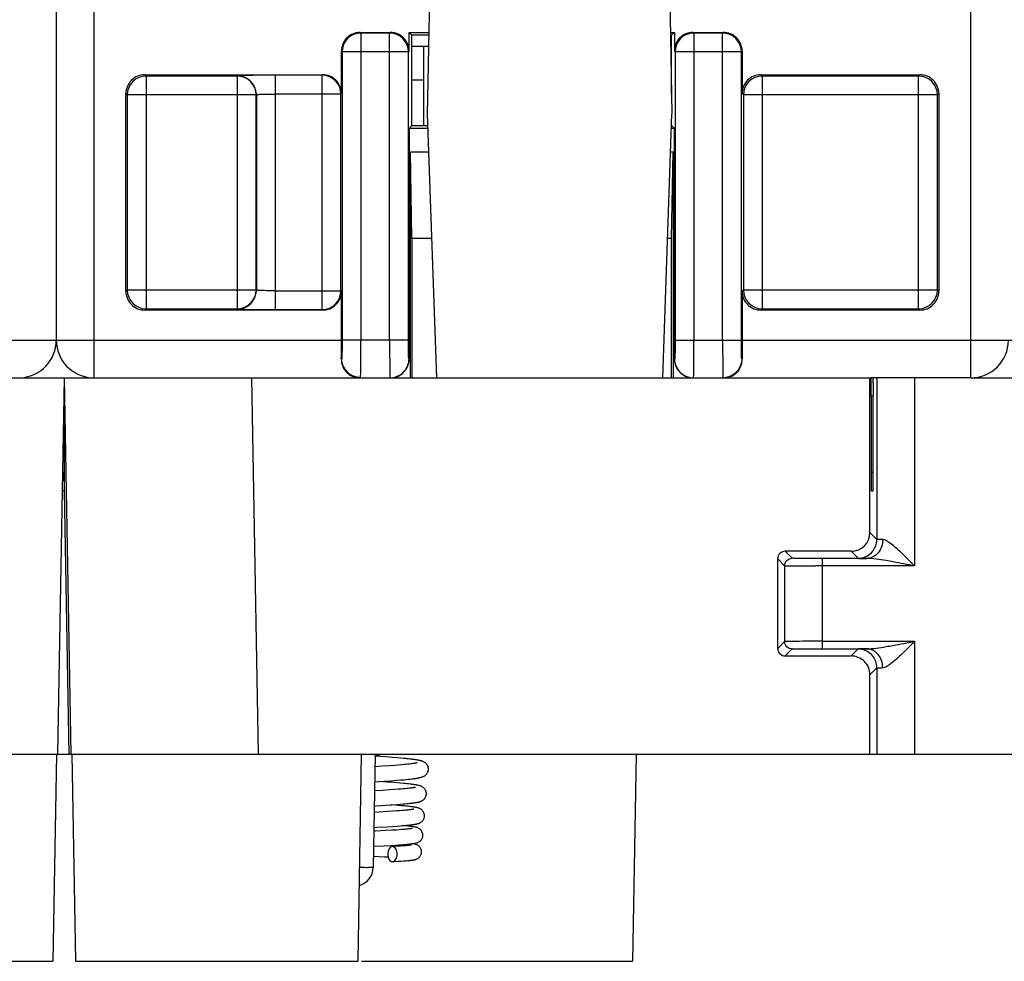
# Model space of a CAD drawing. Header units: millimetres. Extents: x 0 to 841, y 0 to 594.
# Tile 125 of 237: x 430 to 456, y 438 to 463. Entities that reach past the tile are written whole.
import ezdxf

# ---------------------------------------------------------------- set-up
doc = ezdxf.new("R2010")
doc.units = ezdxf.units.MM
doc.header["$LTSCALE"] = 46.255
doc.layers.get('0').update_dxf_attribs({"linetype": 'CONTINUOUS'})

msp = doc.modelspace()

# ---------------------------------------------------------------- linework, layer by layer
at = {"color": 7, "linetype": 'CONTINUOUS'}
for p, q in [((430.80941, 530.89595), (430.80941, 454.39595)), ((440.72262, 463.49835), (440.66851, 460.39835)), ((447.1144, 463.49835), (447.16851, 460.39835)), ((438.88541, 462.56989), (439.68546, 462.56989)), ((440.18541, 462.06984), (440.18549, 462.56989)), ((440.25941, 462.49595), (440.18548, 462.56989)), ((440.18548, 462.56989), (440.70642, 462.56989)), ((440.25941, 460.09595), (440.25941, 462.49595)), ((440.70513, 462.49595), (440.25941, 462.49595)), ((447.13061, 462.56989), (447.23335, 462.56989)), ((447.15941, 462.49595), (447.1319, 462.49595)), ((447.23335, 462.56989), (447.15941, 462.49595)), ((447.15941, 460.91968), (447.15941, 462.49595)), ((447.23334, 462.5699), (447.23341, 462.06979)), ((447.73334, 462.56989), (448.53338, 462.56989)), ((438.38549, 460.94587), (438.38549, 462.06997)), ((440.69993, 462.19835), (440.25941, 462.19835)), ((440.56351, 462.19835), (440.56351, 460.09595)), ((447.15941, 462.19835), (447.13709, 462.19835)), ((449.03334, 462.06997), (449.03334, 460.94587)), ((433.15918, 461.44579), (437.88553, 461.44579)), ((440.56351, 461.29835), (440.25941, 461.29835)), ((449.53326, 461.44579), (453.75962, 461.44579)), ((432.65925, 455.69588), (432.65925, 460.94587)), ((454.25957, 460.94587), (454.25957, 455.69588)), ((440.66851, 460.39835), (440.91296, 453.39835)), ((446.92407, 453.39835), (447.16851, 460.39835)), ((440.1851, 460.02166), (440.18417, 453.89706)), ((440.18503, 460.02165), (440.25933, 460.09595)), ((440.68167, 460.02165), (440.18503, 460.02165)), ((440.25933, 460.09595), (440.67907, 460.09595)), ((447.23388, 460.02165), (447.15536, 460.02165)), ((447.15941, 460.09595), (447.23388, 460.02165)), ((447.23466, 453.89706), (447.23372, 460.02165)), ((440.25941, 457.09595), (440.21927, 459.39595)), ((440.21927, 453.39595), (440.21927, 459.39595)), ((440.21927, 459.39595), (440.70352, 459.39595)), ((447.13351, 459.39595), (447.19956, 459.39595)), ((447.15941, 457.09595), (447.19956, 459.39595)), ((447.19956, 459.39595), (447.19956, 453.39595)), ((440.25941, 457.09595), (440.25941, 453.39595)), ((440.78383, 457.09595), (440.25941, 457.09595)), ((447.15941, 457.09595), (447.05319, 457.09595)), ((447.15941, 453.39595), (447.15941, 457.09595)), ((438.38549, 454.39595), (438.38549, 455.69588)), ((449.03334, 455.69588), (449.03334, 454.39595)), ((437.88557, 455.19595), (433.15921, 455.19595)), ((453.75965, 455.19595), (449.53329, 455.19595)), ((409.57588, 453.39835), (452.46114, 453.39835)), ((431.01851, 453.39835), (430.84396, 443.39835)), ((431.01851, 453.39835), (431.19306, 443.39835)), ((452.42902, 449.28783), (452.42871, 453.39835)), ((455.10941, 453.39595), (452.46114, 453.39595)), ((452.61417, 453.39835), (452.61417, 449.10269)), ((455.10941, 453.39835), (457.10941, 453.39835)), ((431.01851, 452.89835), (431.01851, 450.39835)), ((452.4634, 452.9158), (452.46372, 450.8809)), ((452.51823, 450.88089), (452.51854, 452.9158)), ((431.01851, 450.39835), (430.96615, 450.39835)), ((431.01851, 450.39835), (431.1407, 443.39834)), ((452.46597, 450.39835), (452.51605, 450.39835)), ((452.51742, 450.51007), (452.51756, 450.53868)), ((451.92907, 448.78777), (450.17905, 448.78783)), ((449.97925, 446.20909), (449.97907, 448.58779)), ((452.34854, 448.5992), (451.14852, 448.59922)), ((451.16416, 448.54033), (451.16416, 448.39922)), ((450.16417, 448.40269), (450.16417, 446.39401)), ((451.16416, 448.39922), (450.99012, 448.39927)), ((451.1777, 446.19749), (452.34591, 446.19747)), ((450.17926, 446.00909), (451.92915, 446.00912)), ((452.61417, 445.69401), (452.61417, 443.39835)), ((452.42947, 443.39835), (452.42931, 445.50915)), ((380.49287, 443.39835), (431.14089, 443.39835)), ((430.81452, 443.39835), (430.71851, 437.89835)), ((431.14835, 443.39835), (431.18541, 443.39835)), ((431.19287, 443.39835), (481.84089, 443.39835)), ((431.22251, 443.39835), (431.31851, 437.89835)), ((438.91452, 443.39835), (438.81851, 437.89835)), ((439.28275, 443.39835), (439.23023, 440.38962)), ((439.56841, 443.32662), (439.28185, 443.34689)), ((439.28232, 443.37364), (439.40903, 443.38271)), ((439.74621, 443.31314), (439.56841, 443.32662)), ((439.87573, 443.30263), (439.74621, 443.31314)), ((439.96528, 443.2949), (439.87573, 443.30263)), ((440.04827, 443.28727), (439.96528, 443.2949)), ((440.17213, 443.27476), (440.12474, 443.27974)), ((440.21668, 443.2698), (440.17213, 443.27476)), ((446.21452, 443.39835), (446.11851, 437.89835)), ((439.46869, 443.07694), (439.27691, 443.06385)), ((439.66244, 443.09094), (439.46869, 443.07694)), ((439.80427, 443.10192), (439.66244, 443.09094)), ((439.90192, 443.10999), (439.80427, 443.10192)), ((439.99156, 443.11791), (439.90192, 443.10999)), ((440.04667, 443.12309), (439.99156, 443.11791)), ((440.09798, 443.12817), (440.04667, 443.12309)), ((440.14539, 443.13316), (440.09798, 443.12817)), ((440.18891, 443.13803), (440.14539, 443.13316)), ((440.22851, 443.14278), (440.18891, 443.13803)), ((439.525, 442.68074), (439.71942, 442.69493)), ((439.71942, 442.69493), (439.86021, 442.70598)), ((439.86021, 442.70598), (439.95682, 442.71409)), ((439.95682, 442.71409), (440.04562, 442.72206)), ((440.04562, 442.72206), (440.10049, 442.7273)), ((440.10049, 442.7273), (440.15192, 442.73249)), ((440.15192, 442.73249), (440.19996, 442.73763)), ((440.19996, 442.73763), (440.24469, 442.74273)), ((440.24469, 442.74273), (440.28619, 442.7478)), ((439.47354, 442.43662), (439.26573, 442.42343)), ((439.26992, 442.66332), (439.525, 442.68074)), ((439.59643, 442.65562), (439.37604, 442.67045)), ((439.66298, 442.44942), (439.47354, 442.43662)), ((439.75932, 442.6439), (439.59643, 442.65562)), ((439.79959, 442.45936), (439.66298, 442.44942)), ((439.8779, 442.63475), (439.75932, 442.6439)), ((439.89281, 442.46663), (439.79959, 442.45936)), ((439.95988, 442.628), (439.8779, 442.63475)), ((439.97788, 442.47374), (439.89281, 442.46663)), ((440.03587, 442.62133), (439.95988, 442.628)), ((440.02997, 442.47839), (439.97788, 442.47374)), ((440.07835, 442.48295), (440.02997, 442.47839)), ((440.08322, 442.61693), (440.03587, 442.62133)), ((440.12299, 442.48743), (440.07835, 442.48295)), ((440.12794, 442.61255), (440.08322, 442.61693)), ((440.16383, 442.4918), (440.12299, 442.48743)), ((440.17007, 442.60819), (440.12794, 442.61255)), ((440.20088, 442.49607), (440.16383, 442.4918)), ((440.20963, 442.60384), (440.17007, 442.60819)), ((439.5618, 442.04228), (439.73292, 442.0541)), ((439.81412, 442.04239), (439.69009, 442.05099)), ((439.73292, 442.0541), (439.85848, 442.06342)), ((439.89927, 442.0361), (439.81412, 442.04239)), ((439.85848, 442.06342), (439.94546, 442.07033)), ((439.97777, 442.02992), (439.89927, 442.0361)), ((439.94546, 442.07033), (440.02598, 442.07717)), ((440.04976, 442.02383), (439.97777, 442.02992)), ((440.02598, 442.07717), (440.07598, 442.08168)), ((440.09423, 442.01981), (440.04976, 442.02383)), ((440.08708, 441.90964), (440.05145, 441.90635)), ((440.07598, 442.08168), (440.12302, 442.08617)), ((440.12018, 441.91287), (440.08708, 441.90964)), ((440.13594, 442.01582), (440.09423, 442.01981)), ((440.15076, 441.91604), (440.12018, 441.91287)), ((440.12302, 442.08617), (440.1671, 442.09063)), ((440.17497, 442.01183), (440.13594, 442.01582)), ((440.17885, 441.91915), (440.15076, 441.91604)), ((440.1671, 442.09063), (440.20823, 442.09506)), ((440.20446, 441.92218), (440.17885, 441.91915)), ((440.20823, 442.09506), (440.24647, 442.09947)), ((439.38813, 441.86053), (439.25577, 441.85294)), ((439.61315, 441.87416), (439.38813, 441.86053)), ((439.75609, 441.88355), (439.61315, 441.87416)), ((439.85889, 441.89082), (439.75609, 441.88355)), ((439.92903, 441.89613), (439.85889, 441.89082)), ((439.99318, 441.9013), (439.92903, 441.89613)), ((440.05145, 441.90635), (439.99318, 441.9013)), ((439.24933, 441.45253), (439.32969, 441.45708)), ((439.32969, 441.45708), (439.58992, 441.47252)), ((439.58992, 441.47252), (439.75394, 441.48309)), ((439.83657, 441.38555), (439.71814, 441.37807)), ((439.75394, 441.48309), (439.8717, 441.4913)), ((439.9222, 441.39142), (439.83657, 441.38555)), ((439.8717, 441.4913), (439.95218, 441.49734)), ((439.98097, 441.39576), (439.9222, 441.39142)), ((439.95218, 441.49734), (440.02605, 441.50328)), ((440.03495, 441.40004), (439.98097, 441.39576)), ((440.03911, 441.49934), (440.00816, 441.50181)), ((440.02605, 441.50328), (440.07169, 441.5072)), ((440.06822, 441.40286), (440.03495, 441.40004)), ((440.08204, 441.49574), (440.03911, 441.49934)), ((440.09924, 441.40564), (440.06822, 441.40286)), ((440.07169, 441.5072), (440.1145, 441.51109)), ((440.12166, 441.4922), (440.08204, 441.49574)), ((440.12798, 441.40838), (440.09924, 441.40564)), ((440.1145, 441.51109), (440.15453, 441.51496)), ((440.15812, 441.48872), (440.12166, 441.4922)), ((440.15438, 441.41107), (440.12798, 441.40838)), ((440.17842, 441.4137), (440.15438, 441.41107)), ((440.15453, 441.51496), (440.19188, 441.51882)), ((440.19188, 441.51882), (440.22662, 441.52268)), ((439.29274, 441.35471), (439.24703, 441.35239)), ((439.56003, 441.3689), (439.29274, 441.35471)), ((439.71814, 441.37807), (439.56003, 441.3689)), ((439.24005, 440.952), (439.51936, 440.96653)), ((439.51936, 440.96653), (439.69326, 440.97636)), ((439.69326, 440.97636), (439.8199, 440.98412)), ((439.78825, 440.94848), (439.74063, 440.94584)), ((439.87646, 440.95364), (439.78825, 440.94848)), ((439.8199, 440.98412), (439.90683, 440.98986)), ((439.9553, 440.95867), (439.87646, 440.95364)), ((439.90683, 440.98986), (439.98648, 440.99554)), ((440.00826, 440.96234), (439.9553, 440.95867)), ((439.98648, 440.99554), (440.03543, 440.99929)), ((440.05595, 440.96592), (440.00826, 440.96234)), ((440.03543, 440.99929), (440.08105, 441.00301)), ((440.08482, 440.96825), (440.05595, 440.96592)), ((440.08105, 441.00301), (440.12336, 441.0067)), ((440.11137, 440.97054), (440.08482, 440.96825)), ((440.13561, 440.97277), (440.11137, 440.97054)), ((440.12336, 441.0067), (440.16236, 441.01037)), ((440.15753, 440.97494), (440.13561, 440.97277)), ((440.17716, 440.97704), (440.15753, 440.97494)), ((440.16236, 441.01037), (440.19811, 441.01401)), ((439.23546, 440.68912), (439.51831, 440.67543)), ((439.51831, 440.67543), (439.62974, 440.66964)), ((439.74863, 440.54606), (439.78426, 440.54801)), ((439.78426, 440.54801), (439.89418, 440.55436)), ((439.89418, 440.55436), (439.9669, 440.55895)), ((439.9669, 440.55895), (440.03184, 440.5634)), ((440.03184, 440.5634), (440.07107, 440.5663)), ((440.07107, 440.5663), (440.10724, 440.56915)), ((440.10724, 440.56915), (440.1405, 440.57197)), ((440.1405, 440.57197), (440.17102, 440.57476)), ((440.17102, 440.57476), (440.19899, 440.57753)), ((415.91851, 437.89835), (430.71851, 437.89835)), ((431.31851, 437.89835), (438.81851, 437.89835)), ((438.92024, 437.89835), (446.11851, 437.89835))]:
    msp.add_line(p, q, dxfattribs=at)
at = {"color": 9, "linetype": 'CONTINUOUS'}
for p, q in [((431.80941, 530.89595), (431.80941, 453.39835)), ((455.10941, 453.39595), (455.10941, 530.89595)), ((438.90308, 462.55229), (438.88541, 462.56989)), ((438.90302, 462.55229), (438.90302, 454.39595)), ((439.66786, 462.55229), (438.90308, 462.55229)), ((439.66786, 462.55229), (439.68546, 462.56989)), ((439.66788, 462.05236), (439.66788, 462.55229)), ((447.751, 462.55229), (447.73334, 462.56989)), ((447.75095, 462.55229), (447.75095, 462.05236)), ((448.51578, 462.55229), (447.751, 462.55229)), ((448.51578, 462.55229), (448.53338, 462.56989)), ((448.5158, 454.39595), (448.5158, 462.55229)), ((438.38549, 462.06997), (438.4031, 462.05236)), ((440.18541, 462.06984), (440.1678, 462.05224)), ((447.23341, 462.06979), (447.25102, 462.05228)), ((449.03334, 462.06997), (449.01573, 462.05236)), ((438.4031, 462.05236), (438.4031, 454.39595)), ((439.6673, 462.05236), (438.4031, 462.05236)), ((439.6673, 454.39595), (439.6673, 462.05236)), ((440.1678, 462.05228), (439.66788, 462.05236)), ((440.16664, 454.39588), (440.1678, 462.05224)), ((447.75095, 462.05236), (447.25102, 462.05228)), ((447.25102, 462.05228), (447.25219, 454.39588)), ((447.75153, 462.05236), (447.75153, 454.39595)), ((449.01573, 462.05236), (447.75153, 462.05236)), ((449.01573, 454.39595), (449.01573, 462.05236)), ((433.1943, 461.41074), (433.15918, 461.44579)), ((433.19424, 461.41074), (433.19424, 455.23101)), ((435.62035, 461.41074), (433.1943, 461.41074)), ((435.62035, 461.41074), (435.62588, 461.41627)), ((435.62037, 455.23101), (435.62037, 461.41074)), ((437.87317, 461.43343), (436.62576, 461.43342)), ((436.62576, 461.43342), (436.62576, 455.20832)), ((437.87317, 461.43343), (437.88553, 461.44579)), ((437.8732, 455.20832), (437.8732, 461.43343)), ((449.56838, 461.41074), (449.53326, 461.44579)), ((449.56832, 461.41074), (449.56832, 455.23101)), ((453.72456, 461.41074), (449.56838, 461.41074)), ((453.72456, 461.41074), (453.75962, 461.44579)), ((453.72459, 455.23101), (453.72459, 461.41074)), ((432.65925, 460.94587), (432.69432, 460.91081)), ((432.69432, 460.91081), (432.69432, 455.73094)), ((436.1203, 460.91081), (432.69432, 460.91081)), ((436.12584, 460.91635), (436.1203, 460.91081)), ((436.1203, 455.73094), (436.1203, 460.91081)), ((436.12584, 460.91635), (436.12584, 455.7254)), ((438.37312, 460.9335), (436.62576, 460.9335)), ((438.38549, 460.94587), (438.37312, 460.9335)), ((438.37312, 455.70825), (438.37312, 460.9335)), ((449.03334, 460.94587), (449.0684, 460.91081)), ((449.0684, 460.91081), (449.0684, 455.73094)), ((454.22451, 460.91081), (449.0684, 460.91081)), ((454.25957, 460.94587), (454.22451, 460.91081)), ((454.22451, 455.73094), (454.22451, 460.91081)), ((432.65925, 455.69588), (432.69432, 455.73094)), ((432.69432, 455.73094), (436.1203, 455.73094)), ((436.12584, 455.7254), (436.1203, 455.73094)), ((436.62576, 455.70825), (438.37312, 455.70825)), ((438.38549, 455.69588), (438.37312, 455.70825)), ((449.03334, 455.69588), (449.0684, 455.73094)), ((449.0684, 455.73094), (454.22451, 455.73094)), ((454.25957, 455.69588), (454.22451, 455.73094)), ((433.19427, 455.23101), (433.15921, 455.19595)), ((433.19427, 455.23101), (435.62031, 455.23101)), ((435.62031, 455.23101), (435.62591, 455.22548)), ((436.62576, 455.20832), (437.87314, 455.20832)), ((437.87314, 455.20832), (437.88557, 455.19595)), ((449.56835, 455.23101), (449.53329, 455.19595)), ((449.56835, 455.23101), (453.72453, 455.23101)), ((453.72453, 455.23101), (453.75965, 455.19595)), ((423.73334, 454.39595), (438.38549, 454.39595)), ((440.16664, 454.39588), (438.4031, 454.39595)), ((447.25219, 454.39588), (449.01573, 454.39595)), ((449.03334, 454.39595), (463.68549, 454.39595)), ((438.39437, 453.89595), (438.38315, 453.89595)), ((440.18417, 453.89706), (440.17529, 453.89588)), ((447.24354, 453.89588), (447.23466, 453.89706)), ((449.03567, 453.89595), (449.02446, 453.89595)), ((436.1823, 443.39835), (436.00775, 453.39835)), ((453.61416, 453.39835), (453.61416, 448.39922)), ((452.4634, 452.9158), (452.51854, 452.9158)), ((431.14942, 443.39836), (431.01851, 450.89835)), ((452.51823, 450.88089), (452.46372, 450.88089)), ((452.61417, 449.10269), (452.42902, 449.28783)), ((450.36416, 448.60269), (450.17904, 448.78782)), ((451.92908, 448.78778), (452.11417, 448.60269)), ((449.97907, 448.58779), (450.16417, 448.40269)), ((451.16416, 448.59922), (451.16416, 448.54033)), ((451.16416, 448.39922), (451.16416, 446.19748)), ((453.61416, 448.39922), (451.16416, 448.39922)), ((449.97925, 446.20909), (450.16417, 446.39401)), ((451.16416, 446.39747), (453.61416, 446.39747)), ((453.61416, 446.39747), (453.61416, 443.39835)), ((450.36416, 446.194), (450.17928, 446.00912)), ((451.92926, 446.00909), (452.11417, 446.194)), ((452.61417, 445.69401), (452.42931, 445.50915)), ((438.9325, 440.3861), (438.85969, 440.38613))]:
    msp.add_line(p, q, dxfattribs=at)
at = {"color": 7, "linetype": 'CONTINUOUS'}
for points in [[(438.4416, 453.69329), (438.44679, 453.68257), (438.45834, 453.66077), (438.47129, 453.63898), (438.48566, 453.61741), (438.5014, 453.5963), (438.51852, 453.57574), (438.53706, 453.55586), (438.55686, 453.53693), (438.57784, 453.51905), (438.59999, 453.50224), (438.62326, 453.48655), (438.64754, 453.47207), (438.67281, 453.45884), (438.69916, 453.44686), (438.72654, 453.43623), (438.75486, 453.42706), (438.78418, 453.41942), (438.81443, 453.41344), (438.8455, 453.40926), (438.87739, 453.40704), (438.89463, 453.40671)], [(440.12474, 443.27974), (440.09997, 443.28224), (440.04827, 443.28727)], [(440.69759, 443.00431), (440.6971, 443.01824), (440.69381, 443.04303), (440.68752, 443.06736), (440.67849, 443.09061), (440.66738, 443.11172), (440.65473, 443.13049), (440.64085, 443.14705), (440.62646, 443.16111), (440.61213, 443.17282), (440.59805, 443.18262), (440.5844, 443.19081), (440.57147, 443.1976), (440.55925, 443.20328), (440.54738, 443.20821), (440.53588, 443.21252), (440.52475, 443.2163), (440.51357, 443.21979), (440.50227, 443.22304), (440.49088, 443.22606), (440.47915, 443.22897), (440.46702, 443.23177), (440.45451, 443.23449), (440.44149, 443.23715), (440.42792, 443.23976), (440.4138, 443.24234), (440.39908, 443.2449), (440.38373, 443.24743), (440.36775, 443.24995), (440.35114, 443.25246), (440.3339, 443.25495), (440.31602, 443.25744), (440.29748, 443.25991), (440.27829, 443.26239), (440.25844, 443.26485), (440.21668, 443.2698)], [(440.40183, 443.17197), (440.40131, 443.1718), (440.39882, 443.17107), (440.39488, 443.17), (440.38979, 443.16873), (440.38359, 443.16727), (440.37619, 443.16565), (440.36777, 443.16392), (440.35833, 443.1621), (440.34783, 443.16018), (440.33635, 443.15819), (440.32389, 443.15613), (440.31043, 443.15402), (440.29599, 443.15186), (440.28059, 443.14965), (440.2642, 443.1474), (440.24684, 443.14511), (440.22851, 443.14278)], [(440.28619, 442.7478), (440.30576, 442.75033), (440.32456, 442.75286), (440.34263, 442.75539), (440.35998, 442.75792), (440.37661, 442.76047), (440.39259, 442.76303), (440.40792, 442.76561), (440.42262, 442.76822), (440.43679, 442.77088), (440.45043, 442.77359), (440.46355, 442.77636), (440.47631, 442.77925), (440.4887, 442.78225), (440.50074, 442.7854), (440.51262, 442.78877), (440.52429, 442.79237), (440.53584, 442.79628), (440.54766, 442.8007), (440.55975, 442.80573), (440.5721, 442.81149), (440.58504, 442.81831), (440.59858, 442.82648), (440.61246, 442.83617), (440.62653, 442.84768), (440.64058, 442.86139), (440.65414, 442.87744), (440.66659, 442.89567), (440.67761, 442.91618), (440.6867, 442.93883), (440.69321, 442.96271), (440.69685, 442.98728), (440.69759, 443.00438)], [(440.35307, 442.52065), (440.35235, 442.52043), (440.35007, 442.5198), (440.3463, 442.51883), (440.34137, 442.51767), (440.33534, 442.51635), (440.32812, 442.51487), (440.31987, 442.51328), (440.31061, 442.51161), (440.3003, 442.50985), (440.28901, 442.50803), (440.27675, 442.50615), (440.2635, 442.50421), (440.24929, 442.50224), (440.23412, 442.50022), (440.21797, 442.49816), (440.20088, 442.49607)], [(440.643, 442.34923), (440.64256, 442.36238), (440.63944, 442.38672), (440.63342, 442.41059), (440.62473, 442.43344), (440.61397, 442.45432), (440.60156, 442.4731), (440.58782, 442.48976), (440.57351, 442.50393), (440.55919, 442.51574), (440.54505, 442.52563), (440.53141, 442.53381), (440.51863, 442.54049), (440.50665, 442.54601), (440.49511, 442.55074), (440.48406, 442.55481), (440.47349, 442.55834), (440.46296, 442.56155), (440.45238, 442.56452), (440.4418, 442.56726), (440.43096, 442.56987), (440.41978, 442.57239), (440.40829, 442.57481), (440.39635, 442.57717), (440.38392, 442.57949), (440.371, 442.58178), (440.35753, 442.58404), (440.34348, 442.58628), (440.32885, 442.5885), (440.31363, 442.59072), (440.2978, 442.59292), (440.28136, 442.59512), (440.26432, 442.59731), (440.2467, 442.59949), (440.20963, 442.60384)], [(440.24647, 442.09947), (440.26453, 442.10167), (440.2819, 442.10388), (440.29858, 442.10608), (440.31461, 442.10829), (440.33, 442.11051), (440.34475, 442.11274), (440.35893, 442.11499), (440.37254, 442.11726), (440.3856, 442.11957), (440.39821, 442.12192), (440.41037, 442.12434), (440.4221, 442.12682), (440.43356, 442.12942), (440.44476, 442.13215), (440.45572, 442.13504), (440.46664, 442.13818), (440.47749, 442.14158), (440.48835, 442.14533), (440.49961, 442.14964), (440.51129, 442.15464), (440.52335, 442.16046), (440.53603, 442.1674), (440.54933, 442.17577), (440.56298, 442.18574), (440.57667, 442.19751), (440.59017, 442.21139), (440.60307, 442.22751), (440.61477, 442.24557), (440.62494, 442.26556), (440.63324, 442.28737), (440.63915, 442.31031), (440.6424, 442.33395), (440.643, 442.34928)], [(439.25925, 442.02297), (439.29874, 442.02541), (439.5618, 442.04228)], [(440.59425, 441.76415), (440.59405, 441.77308), (440.59169, 441.79584), (440.58669, 441.81856), (440.57912, 441.84076), (440.56934, 441.86161), (440.55752, 441.88102), (440.54393, 441.89872), (440.52944, 441.91395), (440.51456, 441.92679), (440.49952, 441.93761), (440.485, 441.94645), (440.47148, 441.95351), (440.45885, 441.95924), (440.4468, 441.96405), (440.43544, 441.96807), (440.42472, 441.97148), (440.41405, 441.97456), (440.4033, 441.97739), (440.39257, 441.97998), (440.38152, 441.98244), (440.37007, 441.98481), (440.35826, 441.98709), (440.34597, 441.98931), (440.33316, 441.99149), (440.31984, 441.99362), (440.30599, 441.99572), (440.29163, 441.99779), (440.27675, 441.99983), (440.26129, 442.00185), (440.24524, 442.00386), (440.22862, 442.00586), (440.21137, 442.00786), (440.17497, 442.01183)], [(440.31022, 441.93926), (440.3104, 441.93932), (440.31013, 441.93924), (440.30866, 441.93884), (440.30628, 441.93825), (440.30302, 441.93749), (440.29881, 441.93658), (440.29382, 441.93556), (440.28804, 441.93445), (440.28146, 441.93326), (440.27417, 441.93201), (440.26618, 441.93071), (440.25748, 441.92936), (440.24814, 441.92798), (440.23817, 441.92657), (440.22756, 441.92513), (440.21632, 441.92367), (440.20446, 441.92218)], [(440.22662, 441.52268), (440.24304, 441.52461), (440.25884, 441.52655), (440.27406, 441.5285), (440.28871, 441.53047), (440.30278, 441.53245), (440.31631, 441.53445), (440.32931, 441.53648), (440.34178, 441.53853), (440.35378, 441.54063), (440.3653, 441.54278), (440.37638, 441.54499), (440.38717, 441.54729), (440.39763, 441.5497), (440.40785, 441.55225), (440.41815, 441.55504), (440.42852, 441.55813), (440.43901, 441.56157), (440.45006, 441.56561), (440.46171, 441.5704), (440.47387, 441.57606), (440.48677, 441.58294), (440.50044, 441.59138), (440.51453, 441.60156), (440.52865, 441.61367), (440.54261, 441.62811), (440.55587, 441.64496), (440.56762, 441.6636), (440.57757, 441.68387), (440.58549, 441.70568), (440.59096, 441.72828), (440.59382, 441.75119), (440.59425, 441.76419)], [(440.55133, 441.24908), (440.55103, 441.25994), (440.54837, 441.28304), (440.5431, 441.30567), (440.5354, 441.32743), (440.52566, 441.34768), (440.51409, 441.36635), (440.50099, 441.38325), (440.48711, 441.39779), (440.47292, 441.41008), (440.45865, 441.42043), (440.44488, 441.42891), (440.43202, 441.43571), (440.42001, 441.44124), (440.40868, 441.44581), (440.39818, 441.44957), (440.38843, 441.4527), (440.3789, 441.45547), (440.36949, 441.45796), (440.36029, 441.46019), (440.35092, 441.46229), (440.34132, 441.46428), (440.33152, 441.46618), (440.32135, 441.46802), (440.31075, 441.46982), (440.29974, 441.47159), (440.28822, 441.47333), (440.27617, 441.47505), (440.26358, 441.47677), (440.25041, 441.47847), (440.23666, 441.48018), (440.2223, 441.48187), (440.20728, 441.48358), (440.19159, 441.48528), (440.15812, 441.48872)], [(440.273, 441.42769), (440.27347, 441.42783), (440.274, 441.42799), (440.2732, 441.42778), (440.27145, 441.42736), (440.2688, 441.42678), (440.26516, 441.42603), (440.26075, 441.42518), (440.2556, 441.42425), (440.24967, 441.42324), (440.24305, 441.42217), (440.23576, 441.42106), (440.22778, 441.41991), (440.21917, 441.41872), (440.20992, 441.4175), (440.20003, 441.41626), (440.18953, 441.41499), (440.17842, 441.4137)], [(440.26035, 441.02128), (440.27413, 441.02311), (440.28725, 441.02495), (440.29973, 441.02682), (440.3117, 441.02871), (440.32314, 441.03066), (440.3341, 441.03265), (440.34477, 441.03474), (440.35513, 441.03695), (440.36525, 441.03929), (440.37549, 441.04189), (440.3858, 441.04478), (440.39626, 441.04805), (440.40743, 441.05197), (440.41948, 441.05678), (440.43218, 441.0626), (440.44545, 441.06964), (440.4594, 441.07829), (440.47362, 441.08869), (440.48731, 441.1006), (440.50008, 441.1139), (440.51196, 441.12883), (440.52278, 441.14545), (440.53221, 441.1635), (440.5401, 441.1831), (440.54632, 441.20488), (440.55029, 441.22896), (440.55133, 441.24911)], [(440.24387, 440.98661), (440.24322, 440.98646), (440.24167, 440.98613), (440.23916, 440.98562), (440.23591, 440.98502), (440.23196, 440.98433), (440.22727, 440.98357), (440.22195, 440.98275), (440.21601, 440.98188), (440.20942, 440.98097), (440.20224, 440.98003), (440.19447, 440.97906), (440.1861, 440.97806), (440.17716, 440.97704)], [(440.19811, 441.01401), (440.2148, 441.01583), (440.23072, 441.01764), (440.2459, 441.01946), (440.26035, 441.02128)], [(440.51424, 440.80401), (440.51371, 440.81836), (440.51051, 440.84208), (440.5048, 440.86445), (440.49698, 440.88529), (440.48736, 440.90454), (440.47615, 440.92219), (440.46368, 440.93806), (440.45038, 440.95192), (440.43648, 440.96393), (440.4223, 440.97419), (440.40851, 440.98263), (440.39546, 440.98945), (440.38313, 440.99499), (440.37151, 440.99953), (440.36079, 441.00319), (440.35082, 441.0062), (440.34112, 441.00882), (440.33167, 441.01112), (440.32245, 441.01316), (440.31308, 441.01506), (440.30349, 441.01685), (440.2937, 441.01854), (440.2835, 441.02018), (440.27282, 441.02179), (440.26863, 441.02238)], [(440.19899, 440.57753), (440.21206, 440.57892), (440.22459, 440.58031), (440.23659, 440.58171), (440.24807, 440.58311), (440.2591, 440.58454), (440.2697, 440.586), (440.27986, 440.58747), (440.28965, 440.58899), (440.29906, 440.59055), (440.30813, 440.59217), (440.31703, 440.59388), (440.32572, 440.59568), (440.33428, 440.59762), (440.3431, 440.59981), (440.3521, 440.60228), (440.36139, 440.60511), (440.37155, 440.60858), (440.38269, 440.61291), (440.39464, 440.61824), (440.40751, 440.62488), (440.42139, 440.63328), (440.43582, 440.64362), (440.45003, 440.65581), (440.46371, 440.67004), (440.47655, 440.68643), (440.48794, 440.70454), (440.49758, 440.72412), (440.50529, 440.74515), (440.51075, 440.76722), (440.51374, 440.79002), (440.51424, 440.80403)]]:
    msp.add_lwpolyline(points, dxfattribs=at)
at = {"color": 9, "linetype": 'CONTINUOUS'}
for centre, radius, start, end in [((438.90315, 462.0523), 0.49999, 90.011579, 179.983597), ((439.66775, 462.0523), 0.49999, 0.001993, 89.988435), ((447.75108, 462.0523), 0.49999, 90.01157, 179.997999), ((448.51567, 462.0523), 0.49999, 0.016403, 89.988421), ((433.19437, 460.91075), 0.49999, 90.011579, 179.983597), ((435.62024, 460.91075), 0.49999, 0.016403, 89.988421), ((437.87306, 460.93344), 0.49999, 0.016403, 89.988421), ((449.56846, 460.91075), 0.49999, 90.011579, 179.983597), ((453.72445, 460.91075), 0.49999, 0.016403, 89.988421), ((433.19437, 455.731), 0.49999, 180.016403, 269.988421), ((435.62024, 455.731), 0.49999, 270.011579, 359.983597), ((437.87306, 455.70831), 0.49999, 270.011579, 359.983597), ((449.56846, 455.731), 0.49999, 180.016403, 269.988421), ((453.72445, 455.731), 0.49999, 270.011579, 359.983597), ((519.77778, 454.30928), 80.11097, 179.938014, 180.4437312), ((374.12517, 454.28772), 73.62687, 359.5339588, 0.0842282), ((542.04614, 454.38047), 93.53034, 179.9905153, 180.4236836)]:
    msp.add_arc(centre, radius, start, end, dxfattribs=at)
at = {"color": 7, "linetype": 'CONTINUOUS'}
for centre, radius, start, end in [((438.88535, 462.07007), 0.49982, 89.993075, 135.003312), ((439.68554, 462.07007), 0.49982, 359.966053, 90.006002), ((447.73328, 462.07007), 0.49983, 89.992546, 180.029466), ((448.53347, 462.07007), 0.49982, 44.996688, 90.006925), ((429.80941, 454.39595), 1, 273.14402, 360), ((431.80941, 454.39595), 1, 180, 266.85598), ((386.08606, 454.39056), 52.29943, 359.458138, 0.005908), ((497.72178, 454.37367), 48.68845, 179.97378, 180.562175), ((455.10941, 454.39595), 1, 270, 360), ((438.88071, 453.88824), 0.49715, 203.645641, 221.80726), ((448.53963, 453.88732), 0.4954, 315.873775, 336.382614), ((438.87541, 453.8842), 0.49051, 221.868008, 224.174441), ((438.87378, 453.88292), 0.48844, 224.199451, 239.00098), ((438.8686, 453.87436), 0.47844, 239.004827, 264.376761), ((448.54998, 453.87485), 0.47898, 280.392635, 301.088867), ((448.54618, 453.88165), 0.48677, 301.058469, 315.822875), ((542.89034, 452.91134), 90.3718, 179.7802082, 179.9971742), ((376.99267, 450.85651), 75.52556, 359.7588834, 0.018499), ((451.92917, 449.28772), 0.49985, 270.016486, 0.013009), ((451.04574, 625.59841), 177.19915, 269.8101455, 269.982015), ((451.14697, 213.60601), 232.79146, 89.9957697, 90.169431), ((451.92925, 445.50905), 0.50007, 45.002922, 90.011368), ((438.73031, 440.39835), 0.5, 284.287767, 358.999902)]:
    msp.add_arc(centre, radius, start, end, dxfattribs=at)
for centre, major_axis, ratio, start_param, end_param in [((438.88557, 462.06981), (0.35366, -0.35366), 0.99969546, 3.14159265, 3.92683852), ((448.53326, 462.06981), (0.35366, 0.35366), 0.99969546, -0.78524587, 0), ((433.15933, 460.94572), (0.35366, -0.35366), 0.99969546, 3.14159265, 3.92683852), ((437.88541, 460.94572), (-0.35366, -0.35366), 0.99969546, 2.35634678, 3.14159265), ((449.53341, 460.94572), (0.35366, -0.35366), 0.99969546, 3.14159265, 3.92683852), ((453.7595, 460.94572), (-0.35366, -0.35366), 0.99969546, 2.35634678, 3.14159265), ((433.15933, 455.69603), (0.35366, 0.35366), 0.99969546, 2.35634678, 3.14159265), ((453.7595, 455.69603), (-0.35366, 0.35366), 0.99969546, 3.14159265, 3.92683852), ((452.46114, 452.89835), (0, 0.5), 0.004512, -1.53588974, -0.09921274), ((452.46597, 450.89835), (0, 0.5), 0.004512, 1.60570291, 3.14159265), ((451.9293, 445.50914), (0.47435, -0.15811), 0.9999048, 0.32178749, 1.10717613)]:
    msp.add_ellipse(centre, major_axis=major_axis, ratio=ratio, start_param=start_param, end_param=end_param, dxfattribs=at)
for points, knots in [([(433.15918, 461.44579), (433.09405, 461.4458), (432.96166, 461.42271), (432.85172, 461.34543), (432.80567, 461.29938)], [0, 0, 0, 0, 0.50000104, 1, 1, 1, 1]), ([(438.23907, 461.29938), (438.19303, 461.34543), (438.08308, 461.42271), (437.95069, 461.4458), (437.88557, 461.44579)], [0, 0, 0, 0, 0.49999896, 1, 1, 1, 1]), ([(449.53326, 461.44579), (449.46814, 461.4458), (449.33575, 461.42271), (449.2258, 461.34543), (449.17975, 461.29938)], [0, 0, 0, 0, 0.50000104, 1, 1, 1, 1]), ([(454.11316, 461.29938), (454.06711, 461.34543), (453.95716, 461.42271), (453.82477, 461.4458), (453.75965, 461.44579)], [0, 0, 0, 0, 0.49999896, 1, 1, 1, 1]), ([(438.23907, 455.34237), (438.28512, 455.38842), (438.3624, 455.49836), (438.38549, 455.63076), (438.38549, 455.69588)], [0, 0, 0, 0, 0.49999929, 1, 1, 1, 1]), ([(449.03334, 455.69588), (449.03334, 455.63076), (449.05642, 455.49836), (449.1337, 455.38842), (449.17975, 455.34237)], [0, 0, 0, 0, 0.50000071, 1, 1, 1, 1]), ([(432.80567, 455.34237), (432.85172, 455.29632), (432.96166, 455.21904), (433.09405, 455.19595), (433.15918, 455.19595)], [0, 0, 0, 0, 0.49999896, 1, 1, 1, 1]), ([(437.88557, 455.19595), (437.95069, 455.19595), (438.08308, 455.21904), (438.19303, 455.29632), (438.23907, 455.34237)], [0, 0, 0, 0, 0.50000104, 1, 1, 1, 1]), ([(449.17975, 455.34237), (449.2258, 455.29632), (449.33575, 455.21904), (449.46814, 455.19595), (449.53326, 455.19595)], [0, 0, 0, 0, 0.49999896, 1, 1, 1, 1]), ([(453.75965, 455.19595), (453.82477, 455.19595), (453.95716, 455.21904), (454.06711, 455.29632), (454.11316, 455.34237)], [0, 0, 0, 0, 0.50000104, 1, 1, 1, 1]), ([(438.38315, 453.89595), (438.38296, 453.87713), (438.38634, 453.80639), (438.40448, 453.73641), (438.4253, 453.68885)], [0, 0, 0, 0, 0.26611564, 1, 1, 1, 1]), ([(440.0377, 453.54239), (440.0841, 453.58879), (440.15907, 453.70126), (440.18478, 453.83387), (440.18464, 453.8995)], [0, 0, 0, 0, 0.49994588, 1, 1, 1, 1]), ([(447.23419, 453.89939), (447.23405, 453.83379), (447.25982, 453.70126), (447.3347, 453.5888), (447.38109, 453.54242)], [0, 0, 0, 0, 0.5000529, 1, 1, 1, 1]), ([(448.99353, 453.68885), (449.00022, 453.70412), (449.02522, 453.77032), (449.03622, 453.84189), (449.03567, 453.89595)], [0, 0, 0, 0, 0.23567098, 1, 1, 1, 1]), ([(439.7341, 453.39818), (439.79079, 453.4033), (439.90378, 453.43289), (439.99743, 453.50214), (440.0377, 453.54239)], [0, 0, 0, 0, 0.49995556, 1, 1, 1, 1]), ([(447.38109, 453.54242), (447.42191, 453.50162), (447.51708, 453.43156), (447.63194, 453.40246), (447.68946, 453.39778)], [0, 0, 0, 0, 0.50003948, 1, 1, 1, 1]), ([(452.5192, 453.25802), (452.51928, 453.27573), (452.51974, 453.32176), (452.5192, 453.36784), (452.52052, 453.39614)], [0, 0, 0, 0, 0.3846824, 1, 1, 1, 1]), ([(452.51605, 450.39835), (452.51666, 450.39834), (452.51561, 450.40222), (452.5169, 450.40624), (452.51643, 450.416), (452.51707, 450.43441), (452.51707, 450.46659), (452.51734, 450.49413), (452.51742, 450.51007)], [0, 0, 0, 0, 0.01636313, 0.0649694, 0.14547202, 0.25739523, 0.57201684, 1, 1, 1, 1]), ([(450.16417, 448.40269), (450.16552, 448.40159), (450.17308, 448.40341), (450.18694, 448.40121), (450.21145, 448.40196), (450.24441, 448.40119), (450.28649, 448.40107), (450.3588, 448.40058), (450.41713, 448.40038), (450.45858, 448.40023)], [0, 0, 0, 0, 0.0177942, 0.06786825, 0.14976857, 0.2627837, 0.40582657, 0.57771619, 1, 1, 1, 1]), ([(450.45858, 446.39646), (450.41713, 446.39631), (450.3588, 446.39611), (450.28649, 446.39562), (450.24441, 446.3955), (450.21145, 446.39473), (450.18694, 446.39549), (450.17308, 446.39328), (450.16552, 446.3951), (450.16417, 446.394)], [0, 0, 0, 0, 0.4222837, 0.59417334, 0.73721623, 0.85023138, 0.93213173, 0.9822058, 1, 1, 1, 1]), ([(439.74063, 440.94575), (439.72416, 440.9449), (439.68872, 440.93033), (439.65015, 440.88366), (439.62578, 440.81954), (439.61995, 440.77114), (439.61995, 440.74595)], [0, 0, 0, 0, 0.19573449, 0.42760655, 0.70110492, 1, 1, 1, 1]), ([(439.86935, 440.74595), (439.86935, 440.77215), (439.86303, 440.82236), (439.83701, 440.8882), (439.80042, 440.92853), (439.76631, 440.94424), (439.74896, 440.94618), (439.74063, 440.94575)], [0, 0, 0, 0, 0.30100806, 0.57430237, 0.80352577, 0.90417001, 1, 1, 1, 1]), ([(439.61995, 440.74595), (439.61995, 440.71976), (439.62627, 440.66956), (439.65228, 440.60373), (439.68885, 440.5634), (439.72295, 440.54768), (439.7403, 440.54573), (439.74863, 440.54615)], [0, 0, 0, 0, 0.30099682, 0.57429022, 0.80352333, 0.90417153, 1, 1, 1, 1]), ([(439.74863, 440.54615), (439.7651, 440.547), (439.80056, 440.56156), (439.83913, 440.60823), (439.86351, 440.67235), (439.86935, 440.72077), (439.86935, 440.74595)], [0, 0, 0, 0, 0.19572827, 0.42759162, 0.70109242, 1, 1, 1, 1])]:
    msp.add_open_spline(points, degree=3, knots=knots, dxfattribs=at)
at = {"color": 9, "linetype": 'CONTINUOUS'}
for points, knots in [([(436.62576, 461.43342), (436.49949, 461.43339), (436.31605, 461.4329), (436.08246, 461.43069), (435.93346, 461.42888), (435.81083, 461.42577), (435.71804, 461.42466), (435.66117, 461.41894), (435.63267, 461.41987), (435.62588, 461.41627)], [0, 0, 0, 0, 0.3786905, 0.55007686, 0.70071223, 0.82526658, 0.91882926, 0.97695618, 1, 1, 1, 1]), ([(435.97944, 461.26988), (435.91104, 461.33827), (435.78767, 461.40325), (435.65854, 461.41628), (435.62588, 461.41627)], [0, 0, 0, 0, 0.74759256, 1, 1, 1, 1]), ([(436.12597, 460.91635), (436.12596, 460.94901), (436.11285, 461.07814), (436.04785, 461.20149), (435.97944, 461.26988)], [0, 0, 0, 0, 0.25242938, 1, 1, 1, 1]), ([(436.12597, 460.91635), (436.12744, 460.91988), (436.14536, 460.91912), (436.17081, 460.92462), (436.21903, 460.92586), (436.25467, 460.92778), (436.27535, 460.9285)], [0, 0, 0, 0, 0.07630821, 0.2748647, 0.58671281, 1, 1, 1, 1]), ([(436.27535, 460.92849), (436.30045, 460.92936), (436.41723, 460.93253), (436.53406, 460.9335), (436.62576, 460.9335)], [0, 0, 0, 0, 0.21497849, 1, 1, 1, 1]), ([(435.97944, 455.37187), (436.04785, 455.44026), (436.11285, 455.56361), (436.12596, 455.69274), (436.12597, 455.7254)], [0, 0, 0, 0, 0.74757062, 1, 1, 1, 1]), ([(436.27535, 455.71325), (436.25467, 455.71396), (436.21903, 455.71589), (436.17081, 455.71713), (436.14536, 455.72263), (436.12744, 455.72187), (436.12597, 455.72539)], [0, 0, 0, 0, 0.41328719, 0.7251353, 0.92369179, 1, 1, 1, 1]), ([(436.62576, 455.70825), (436.5936, 455.70825), (436.47678, 455.70868), (436.35996, 455.71034), (436.27535, 455.71326)], [0, 0, 0, 0, 0.27529975, 1, 1, 1, 1]), ([(435.62588, 455.22548), (435.65854, 455.22546), (435.78767, 455.2385), (435.91104, 455.30348), (435.97944, 455.37187)], [0, 0, 0, 0, 0.25240744, 1, 1, 1, 1]), ([(435.62591, 455.22548), (435.63271, 455.22188), (435.66122, 455.2228), (435.7181, 455.21709), (435.8109, 455.21597), (435.93354, 455.21287), (436.08253, 455.21106), (436.3161, 455.20885), (436.49951, 455.20836), (436.62576, 455.20832)], [0, 0, 0, 0, 0.02306048, 0.08119818, 0.17477749, 0.29934129, 0.4499739, 0.62134828, 1, 1, 1, 1]), ([(438.4031, 454.39595), (438.40306, 454.33215), (438.40265, 454.21433), (438.40143, 454.07557), (438.39925, 453.98559), (438.39853, 453.94007), (438.39598, 453.91253), (438.39597, 453.89923), (438.39437, 453.89595)], [0, 0, 0, 0, 0.38264678, 0.70677204, 0.83155947, 0.92337866, 0.97814579, 1, 1, 1, 1]), ([(438.90046, 453.68879), (438.90044, 453.73931), (438.90123, 453.97503), (438.90195, 454.21075), (438.90302, 454.39595)], [0, 0, 0, 0, 0.21430399, 1, 1, 1, 1]), ([(440.17529, 453.89588), (440.17368, 453.89914), (440.17369, 453.91246), (440.17113, 453.93999), (440.17042, 453.98551), (440.16825, 454.07549), (440.16706, 454.21426), (440.16667, 454.33207), (440.16664, 454.39588)], [0, 0, 0, 0, 0.02183287, 0.07661363, 0.16844096, 0.29322249, 0.61734778, 1, 1, 1, 1]), ([(447.25219, 454.39588), (447.2522, 454.33209), (447.25192, 454.23946), (447.25086, 454.12164), (447.24986, 454.0468), (447.24854, 453.98562), (447.24745, 453.9435), (447.24609, 453.9192), (447.24565, 453.90625), (447.24434, 453.90093), (447.24436, 453.89575), (447.24354, 453.89588)], [0, 0, 0, 0, 0.38252576, 0.5553458, 0.70668058, 0.83092819, 0.92351277, 0.95663955, 0.98054878, 0.99502752, 1, 1, 1, 1]), ([(449.02446, 453.89595), (449.0236, 453.89595), (449.0237, 453.9009), (449.02232, 453.90651), (449.02191, 453.91928), (449.02052, 453.94365), (449.01944, 453.98569), (449.01811, 454.0469), (449.0171, 454.12174), (449.01602, 454.23955), (449.01573, 454.33217), (449.01573, 454.39595)], [0, 0, 0, 0, 0.00512822, 0.01962532, 0.04347161, 0.07651914, 0.16907057, 0.29336803, 0.44471305, 0.61750565, 1, 1, 1, 1]), ([(438.89799, 453.48997), (438.89825, 453.50355), (438.89933, 453.57121), (438.89998, 453.63887), (438.90043, 453.69295)], [0, 0, 0, 0, 0.20075372, 1, 1, 1, 1]), ([(439.66924, 453.69211), (439.66984, 453.62379), (439.67341, 453.52597), (439.67083, 453.42739), (439.67488, 453.39788)], [0, 0, 0, 0, 0.69644943, 1, 1, 1, 1]), ([(440.17529, 453.89588), (440.17528, 453.86322), (440.16219, 453.73411), (440.0972, 453.61078), (440.02881, 453.5424)], [0, 0, 0, 0, 0.25243964, 1, 1, 1, 1]), ([(447.39001, 453.54239), (447.32161, 453.61078), (447.25663, 453.73411), (447.24354, 453.86322), (447.24354, 453.89588)], [0, 0, 0, 0, 0.74756012, 1, 1, 1, 1]), ([(447.74394, 453.39746), (447.74534, 453.4064), (447.74548, 453.43532), (447.74884, 453.53228), (447.74902, 453.62048), (447.74961, 453.68885)], [0, 0, 0, 0, 0.09320603, 0.29626085, 1, 1, 1, 1]), ([(448.51836, 453.68885), (448.51896, 453.62023), (448.51915, 453.53184), (448.52249, 453.43489), (448.52266, 453.40622), (448.52405, 453.39746)], [0, 0, 0, 0, 0.70630244, 0.90872895, 1, 1, 1, 1]), ([(449.02446, 453.89595), (449.02446, 453.86329), (449.01139, 453.73417), (448.94642, 453.6108), (448.87803, 453.5424)], [0, 0, 0, 0, 0.25244224, 1, 1, 1, 1]), ([(438.89486, 453.40708), (438.89718, 453.41434), (438.89529, 453.44271), (438.89762, 453.46995), (438.89799, 453.48997)], [0, 0, 0, 0, 0.27587229, 1, 1, 1, 1]), ([(452.76954, 449.09921), (452.76939, 449.03466), (452.74741, 448.90731), (452.65742, 448.7415), (452.51716, 448.62834), (452.40279, 448.59936), (452.34757, 448.59921)], [0, 0, 0, 0, 0.26904204, 0.5276672, 0.76985084, 1, 1, 1, 1]), ([(452.46773, 448.74913), (452.53613, 448.81753), (452.60111, 448.94089), (452.61418, 449.07002), (452.61418, 449.10269)], [0, 0, 0, 0, 0.74756453, 1, 1, 1, 1]), ([(452.76954, 449.09921), (452.74737, 449.09944), (452.70906, 449.09997), (452.66472, 449.10045), (452.63883, 449.10142), (452.62592, 449.10129), (452.61904, 449.10268), (452.61472, 449.10192), (452.61418, 449.10269)], [0, 0, 0, 0, 0.42786657, 0.74083092, 0.85214256, 0.93257727, 0.98190369, 1, 1, 1, 1]), ([(452.9086, 449.04795), (452.8963, 449.05539), (452.85329, 449.0795), (452.80481, 449.09884), (452.76954, 449.09921)], [0, 0, 0, 0, 0.28950291, 1, 1, 1, 1]), ([(452.90861, 449.04795), (453.03516, 448.9649), (453.27328, 448.74797), (453.49865, 448.52185), (453.61416, 448.39922)], [0, 0, 0, 0, 0.47326299, 1, 1, 1, 1]), ([(452.11417, 448.60269), (452.14684, 448.60269), (452.27596, 448.61576), (452.39933, 448.68074), (452.46773, 448.74913)], [0, 0, 0, 0, 0.25243465, 1, 1, 1, 1]), ([(451.14852, 448.59922), (451.04823, 448.59922), (450.90284, 448.59931), (450.71801, 448.59984), (450.601, 448.60003), (450.50511, 448.60113), (450.43348, 448.60024), (450.38984, 448.6034), (450.36919, 448.60105), (450.36416, 448.60269)], [0, 0, 0, 0, 0.3836055, 0.55603378, 0.70695993, 0.83098519, 0.92324282, 0.97977949, 1, 1, 1, 1]), ([(452.11417, 448.60269), (452.11519, 448.60172), (452.12128, 448.60294), (452.13205, 448.60113), (452.15132, 448.60149), (452.19055, 448.60038), (452.25739, 448.60001), (452.31527, 448.59943), (452.34874, 448.5992)], [0, 0, 0, 0, 0.01796148, 0.06725471, 0.14769055, 0.25902525, 0.57206368, 1, 1, 1, 1]), ([(452.85902, 448.54033), (452.77285, 448.55443), (452.60334, 448.58103), (452.43197, 448.59894), (452.34756, 448.59921)], [0, 0, 0, 0, 0.50847541, 1, 1, 1, 1]), ([(453.61416, 448.39922), (453.42522, 448.43562), (453.174, 448.48532), (452.92184, 448.53), (452.85902, 448.54033)], [0, 0, 0, 0, 0.75140203, 1, 1, 1, 1]), ([(452.85905, 446.25636), (452.92187, 446.2667), (453.17402, 446.31139), (453.42523, 446.36104), (453.61416, 446.39747)], [0, 0, 0, 0, 0.24859699, 1, 1, 1, 1]), ([(453.61416, 446.39747), (453.49869, 446.27479), (453.27343, 446.0485), (453.03501, 445.83199), (452.9086, 445.74872)], [0, 0, 0, 0, 0.526737, 1, 1, 1, 1]), ([(450.36416, 446.194), (450.36942, 446.1957), (450.39103, 446.19326), (450.43673, 446.19652), (450.51161, 446.19559), (450.61169, 446.19671), (450.73352, 446.1969), (450.92457, 446.19742), (451.07455, 446.19748), (451.1777, 446.19749)], [0, 0, 0, 0, 0.02039166, 0.07749899, 0.17056533, 0.2954023, 0.44700585, 0.61964212, 1, 1, 1, 1]), ([(452.34569, 446.19747), (452.31266, 446.19724), (452.25553, 446.19666), (452.18953, 446.1963), (452.15082, 446.19518), (452.13174, 446.19557), (452.12117, 446.19372), (452.1151, 446.19498), (452.11413, 446.194)], [0, 0, 0, 0, 0.42792309, 0.74088032, 0.85235133, 0.93287439, 0.9821354, 1, 1, 1, 1]), ([(452.46772, 446.04755), (452.39932, 446.11595), (452.27596, 446.18093), (452.14684, 446.194), (452.11417, 446.194)], [0, 0, 0, 0, 0.74756502, 1, 1, 1, 1]), ([(452.3469, 446.19747), (452.43135, 446.19752), (452.60295, 446.21576), (452.7727, 446.24221), (452.85905, 446.25636)], [0, 0, 0, 0, 0.49111474, 1, 1, 1, 1]), ([(452.76954, 445.69748), (452.76945, 445.76202), (452.7475, 445.88936), (452.65744, 446.0553), (452.51675, 446.16827), (452.40222, 446.19731), (452.3469, 446.19747)], [0, 0, 0, 0, 0.26876691, 0.52719586, 0.76964847, 1, 1, 1, 1]), ([(452.61417, 445.69401), (452.61417, 445.72667), (452.6011, 445.8558), (452.53612, 445.97915), (452.46772, 446.04755)], [0, 0, 0, 0, 0.25243498, 1, 1, 1, 1]), ([(452.61417, 445.69401), (452.61469, 445.69478), (452.61905, 445.694), (452.62589, 445.69541), (452.63883, 445.69527), (452.66473, 445.69625), (452.70908, 445.69671), (452.74739, 445.69725), (452.76955, 445.69748)], [0, 0, 0, 0, 0.01800302, 0.06731111, 0.14785552, 0.25932828, 0.57222714, 1, 1, 1, 1]), ([(452.76954, 445.69748), (452.78012, 445.69759), (452.82979, 445.70458), (452.87509, 445.72842), (452.9086, 445.74872)], [0, 0, 0, 0, 0.21256843, 1, 1, 1, 1]), ([(439.23023, 440.38962), (439.2302, 440.38792), (439.22032, 440.38839), (439.20907, 440.38624), (439.18348, 440.38648), (439.1513, 440.38569), (439.10918, 440.38543), (439.03706, 440.38503), (438.97872, 440.38553), (438.93728, 440.386)], [0, 0, 0, 0, 0.01733434, 0.06663011, 0.14800655, 0.26079362, 0.40388993, 0.57593884, 1, 1, 1, 1])]:
    msp.add_open_spline(points, degree=3, knots=knots, dxfattribs=at)
for points in [[(438.43799, 453.69168), (438.40955, 453.75523), (438.39437, 453.82633), (438.39437, 453.89595)], [(439.72265, 453.39836), (439.83489, 453.40943), (439.94905, 453.46266), (440.02881, 453.5424)], [(447.39001, 453.54239), (447.42074, 453.51166), (447.456, 453.48496), (447.49372, 453.46336)], [(448.87803, 453.5424), (448.83319, 453.49755), (448.77841, 453.46119), (448.72005, 453.43637)]]:
    msp.add_open_spline(points, degree=3, dxfattribs=at)
at = {"color": 7, "linetype": 'CONTINUOUS'}
for points in [[(447.49372, 453.46336), (447.55522, 453.42812), (447.62564, 453.40529), (447.69618, 453.39833)], [(448.72005, 453.43637), (448.67304, 453.41638), (448.62245, 453.40326), (448.57162, 453.39827)], [(450.03764, 448.72922), (450.00156, 448.69313), (449.97907, 448.63881), (449.97907, 448.58778)], [(450.17905, 448.78783), (450.12803, 448.78783), (450.07372, 448.7653), (450.03764, 448.72922)], [(450.16417, 448.40269), (450.16417, 448.45372), (450.18667, 448.50803), (450.22275, 448.54411)], [(450.22275, 448.54411), (450.25883, 448.58019), (450.31314, 448.60269), (450.36417, 448.60269)], [(450.22275, 446.25258), (450.18667, 446.28866), (450.16417, 446.34298), (450.16417, 446.39401)], [(449.97925, 446.2091), (449.97926, 446.15807), (450.00176, 446.10375), (450.03784, 446.06768)], [(450.36416, 446.194), (450.31314, 446.194), (450.25883, 446.2165), (450.22275, 446.25258)], [(450.03784, 446.06768), (450.07393, 446.0316), (450.12824, 446.00909), (450.17926, 446.00909)]]:
    msp.add_open_spline(points, degree=3, dxfattribs=at)

doc.saveas('drawing.dxf')
